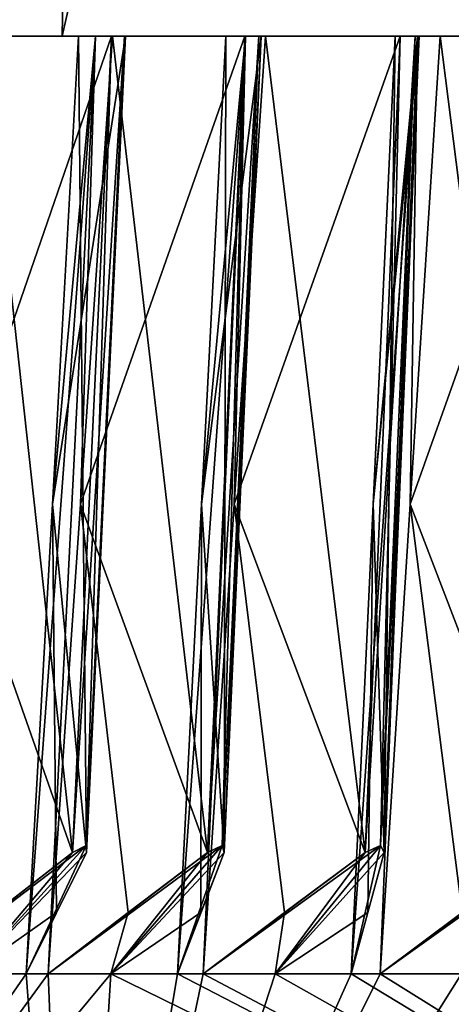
# Model space of a CAD drawing. Header units: millimetres. Extents: x -23 to 23, y 0 to 157.
# Tile 102 of 125: x -13.34 to -11.5, y 124.37 to 128.57. Entities that reach past the tile are written whole.
import ezdxf

# ---------------------------------------------------------------- set-up
doc = ezdxf.new("R2010")
doc.units = ezdxf.units.MM
doc.header["$LTSCALE"] = 65.185185
for name, color, linetype in [('503', 7, 'CONTINUOUS'), ('504', 7, 'CONTINUOUS'), ('507', 7, 'CONTINUOUS'), ('510', 7, 'CONTINUOUS'), ('515', 7, 'CONTINUOUS'), ('672', 7, 'CONTINUOUS'), ('675', 7, 'CONTINUOUS'), ('676', 7, 'CONTINUOUS'), ('677', 7, 'CONTINUOUS'), ('678', 7, 'CONTINUOUS'), ('679', 7, 'CONTINUOUS'), ('680', 7, 'CONTINUOUS'), ('681', 7, 'CONTINUOUS'), ('682', 7, 'CONTINUOUS'), ('683', 7, 'CONTINUOUS'), ('711', 7, 'CONTINUOUS'), ('712', 7, 'CONTINUOUS'), ('713', 7, 'CONTINUOUS'), ('714', 7, 'CONTINUOUS'), ('715', 7, 'CONTINUOUS'), ('716', 7, 'CONTINUOUS'), ('717', 7, 'CONTINUOUS'), ('718', 7, 'CONTINUOUS'), ('719', 7, 'CONTINUOUS'), ('722', 7, 'CONTINUOUS'), ('763', 7, 'CONTINUOUS')]:
    doc.layers.add(name, color=color, linetype=linetype)

msp = doc.modelspace()

# ---------------------------------------------------------------- linework, layer by layer
at = {"layer": '503', "linetype": 'Continuous'}
for points in [[(-8.2515, 119.4, 14.2886), (-13.6408, 154.2036, 9.2833), (-14.2889, 119.4, 8.2509), (-8.2515, 119.4, 14.2886)], [(-13.6408, 154.2036, 9.2833), (-8.2515, 119.4, 14.2886), (-10.1527, 137, 13.0067), (-13.6408, 154.2036, 9.2833)]]:
    msp.add_3dface(points, dxfattribs=at)
at = {"layer": '504', "linetype": 'Continuous'}
for points in [[(-14.7438, 154.2036, -7.4076), (-11.4481, 154.2036, -11.8823), (-14.2889, 119.4, -8.2509), (-14.7438, 154.2036, -7.4076)], [(-14.2889, 119.4, -8.2509), (-11.4481, 154.2036, -11.8823), (-8.2515, 119.4, -14.2886), (-14.2889, 119.4, -8.2509)]]:
    msp.add_3dface(points, dxfattribs=at)
at = {"layer": '507', "linetype": 'Continuous'}
for points in [[(-13.3705, 128.5, 4.9417), (-13.1577, 128.5, 4.271), (-13.4969, 128.5, 5.7609), (-13.3705, 128.5, 4.9417)], [(-13.4969, 128.5, 5.7609), (-13.1577, 128.5, 4.271), (-12.9486, 128.5, 5.9601), (-13.4969, 128.5, 5.7609)], [(-13.4969, 128.5, -5.7609), (-12.9486, 128.5, -5.9601), (-13.3705, 128.5, -4.9417), (-13.4969, 128.5, -5.7609)], [(-13.3673, 128.5, 4.8653), (-13.1577, 128.5, 4.271), (-13.3705, 128.5, 4.9417), (-13.3673, 128.5, 4.8653)], [(-13.3705, 128.5, -4.9417), (-12.9486, 128.5, -5.9601), (-13.3673, 128.5, -4.8653), (-13.3705, 128.5, -4.9417)], [(-13.1577, 128.5, -4.271), (-13.1577, 128.5, 4.271), (-13.3673, 128.5, 4.8653), (-13.1577, 128.5, -4.271)], [(-12.9486, 128.5, -5.9601), (-13.1577, 128.5, -4.271), (-13.3673, 128.5, -4.8653), (-12.9486, 128.5, -5.9601)], [(-13.3673, 128.5, -4.8653), (-13.1577, 128.5, -4.271), (-13.3673, 128.5, 4.8653), (-13.3673, 128.5, -4.8653)], [(-13.1577, 128.5, 4.271), (-8.1291, 128.5, 11.1921), (-12.8924, 128.5, 6.0118), (-13.1577, 128.5, 4.271)], [(-12.9486, 128.5, 5.9601), (-13.1577, 128.5, 4.271), (-12.8924, 128.5, 6.0118), (-12.9486, 128.5, 5.9601)], [(-8.1291, 128.5, -11.1921), (-13.1577, 128.5, -4.271), (-8.1592, 128.5, -11.6526), (-8.1291, 128.5, -11.1921)], [(-8.1592, 128.5, -11.6526), (-13.1577, 128.5, -4.271), (-8.2338, 128.5, -11.6359), (-8.1592, 128.5, -11.6526)], [(-8.2338, 128.5, -11.6359), (-13.1577, 128.5, -4.271), (-9.1438, 128.5, -10.8971), (-8.2338, 128.5, -11.6359)], [(-9.1438, 128.5, -10.8971), (-13.1577, 128.5, -4.271), (-9.2166, 128.5, -10.874), (-9.1438, 128.5, -10.8971)], [(-9.2166, 128.5, -10.874), (-13.1577, 128.5, -4.271), (-10.0587, 128.5, -10.0587), (-9.2166, 128.5, -10.874)], [(-10.0587, 128.5, -10.0587), (-13.1577, 128.5, -4.271), (-10.1293, 128.5, -10.0293), (-10.0587, 128.5, -10.0587)], [(-10.1293, 128.5, -10.0293), (-13.1577, 128.5, -4.271), (-10.8971, 128.5, -9.1438), (-10.1293, 128.5, -10.0293)], [(-10.8971, 128.5, -9.1438), (-13.1577, 128.5, -4.271), (-10.9648, 128.5, -9.1083), (-10.8971, 128.5, -9.1438)], [(-10.9648, 128.5, -9.1083), (-13.1577, 128.5, -4.271), (-11.6526, 128.5, -8.1592), (-10.9648, 128.5, -9.1083)], [(-11.6526, 128.5, -8.1592), (-13.1577, 128.5, -4.271), (-11.717, 128.5, -8.118), (-11.6526, 128.5, -8.1592)], [(-11.717, 128.5, -8.118), (-13.1577, 128.5, -4.271), (-12.3194, 128.5, -7.1126), (-11.717, 128.5, -8.118)], [(-12.3194, 128.5, -7.1126), (-13.1577, 128.5, -4.271), (-12.3799, 128.5, -7.0659), (-12.3194, 128.5, -7.1126)], [(-12.3799, 128.5, -7.0659), (-13.1577, 128.5, -4.271), (-12.8924, 128.5, -6.0118), (-12.3799, 128.5, -7.0659)], [(-12.8924, 128.5, -6.0118), (-13.1577, 128.5, -4.271), (-12.9486, 128.5, -5.9601), (-12.8924, 128.5, -6.0118)], [(-13.0169, 128.5, -6.7762), (-12.9435, 128.5, -6.9153), (-13.0888, 128.5, -6.6362), (-13.0169, 128.5, -6.7762)], [(-13.0888, 128.5, -6.6362), (-12.9435, 128.5, -6.9153), (-12.8889, 128.5, -6.0882), (-13.0888, 128.5, -6.6362)], [(-13.0888, 128.5, 6.6362), (-12.8889, 128.5, 6.0882), (-13.0169, 128.5, 6.7761), (-13.0888, 128.5, 6.6362)], [(-13.0169, 128.5, 6.7761), (-12.8889, 128.5, 6.0882), (-12.9435, 128.5, 6.9153), (-13.0169, 128.5, 6.7761)], [(-12.9435, 128.5, -6.9153), (-12.3799, 128.5, -7.0659), (-12.8889, 128.5, -6.0882), (-12.9435, 128.5, -6.9153)], [(-12.9435, 128.5, 6.9153), (-12.8889, 128.5, 6.0882), (-12.3799, 128.5, 7.0659), (-12.9435, 128.5, 6.9153)], [(-12.8924, 128.5, 6.0118), (-8.1291, 128.5, 11.1921), (-12.8889, 128.5, 6.0882), (-12.8924, 128.5, 6.0118)], [(-12.8889, 128.5, -6.0882), (-12.3799, 128.5, -7.0659), (-12.8924, 128.5, -6.0118), (-12.8889, 128.5, -6.0882)], [(-12.8889, 128.5, 6.0882), (-8.1291, 128.5, 11.1921), (-12.3194, 128.5, 7.1126), (-12.8889, 128.5, 6.0882)], [(-12.3799, 128.5, 7.0659), (-12.8889, 128.5, 6.0882), (-12.3194, 128.5, 7.1126), (-12.3799, 128.5, 7.0659)], [(-12.4606, 128.5, -7.7517), (-12.3767, 128.5, -7.8849), (-12.3092, 128.5, -7.1883), (-12.4606, 128.5, -7.7517)], [(-12.4606, 128.5, 7.7517), (-12.3092, 128.5, 7.1883), (-12.3768, 128.5, 7.8848), (-12.4606, 128.5, 7.7517)], [(-12.3768, 128.5, 7.8848), (-12.3092, 128.5, 7.1883), (-12.2915, 128.5, 8.0171), (-12.3768, 128.5, 7.8848)], [(-12.3767, 128.5, -7.8849), (-12.2915, 128.5, -8.0171), (-12.3092, 128.5, -7.1883), (-12.3767, 128.5, -7.8849)], [(-12.3194, 128.5, 7.1126), (-8.1291, 128.5, 11.1921), (-12.3092, 128.5, 7.1883), (-12.3194, 128.5, 7.1126)], [(-12.3092, 128.5, -7.1883), (-11.717, 128.5, -8.118), (-12.3194, 128.5, -7.1126), (-12.3092, 128.5, -7.1883)], [(-12.3092, 128.5, 7.1883), (-8.1291, 128.5, 11.1921), (-11.6526, 128.5, 8.1592), (-12.3092, 128.5, 7.1883)], [(-12.2915, 128.5, -8.0171), (-11.717, 128.5, -8.118), (-12.3092, 128.5, -7.1883), (-12.2915, 128.5, -8.0171)], [(-12.2915, 128.5, 8.0171), (-12.3092, 128.5, 7.1883), (-11.717, 128.5, 8.118), (-12.2915, 128.5, 8.0171)], [(-11.717, 128.5, 8.118), (-12.3092, 128.5, 7.1883), (-11.6526, 128.5, 8.1592), (-11.717, 128.5, 8.118)], [(-11.7376, 128.5, -8.8082), (-11.6424, 128.5, -8.9336), (-11.6359, 128.5, -8.2338), (-11.7376, 128.5, -8.8082)], [(-11.7376, 128.5, 8.8082), (-11.6359, 128.5, 8.2338), (-11.6425, 128.5, 8.9335), (-11.7376, 128.5, 8.8082)], [(-11.6526, 128.5, 8.1592), (-8.1291, 128.5, 11.1921), (-11.6359, 128.5, 8.2338), (-11.6526, 128.5, 8.1592)], [(-11.6359, 128.5, -8.2338), (-10.9648, 128.5, -9.1083), (-11.6526, 128.5, -8.1592), (-11.6359, 128.5, -8.2338)], [(-11.6425, 128.5, 8.9335), (-11.6359, 128.5, 8.2338), (-11.546, 128.5, 9.0579), (-11.6425, 128.5, 8.9335)], [(-11.6424, 128.5, -8.9336), (-11.546, 128.5, -9.0579), (-11.6359, 128.5, -8.2338), (-11.6424, 128.5, -8.9336)], [(-11.6359, 128.5, 8.2338), (-8.1291, 128.5, 11.1921), (-10.8971, 128.5, 9.1438), (-11.6359, 128.5, 8.2338)], [(-11.546, 128.5, -9.0579), (-10.9648, 128.5, -9.1083), (-11.6359, 128.5, -8.2338), (-11.546, 128.5, -9.0579)], [(-11.546, 128.5, 9.0579), (-11.6359, 128.5, 8.2338), (-10.9648, 128.5, 9.1083), (-11.546, 128.5, 9.0579)], [(-10.9648, 128.5, 9.1083), (-11.6359, 128.5, 8.2338), (-10.8971, 128.5, 9.1438), (-10.9648, 128.5, 9.1083)]]:
    msp.add_3dface(points, dxfattribs=at)
at = {"layer": '510', "linetype": 'Continuous'}
for points in [[(-13.3117, 124.5, -6.8149), (-13.0169, 128.5, -6.7762), (-13.2001, 126.5029, -6.7255), (-13.3117, 124.5, -6.8149)], [(-13.0169, 128.5, -6.7762), (-13.3117, 124.5, -6.8149), (-13.2177, 124.5, -6.9954), (-13.0169, 128.5, -6.7762)], [(-13.0169, 128.5, 6.7761), (-13.2177, 124.5, 6.9954), (-13.3117, 124.5, 6.8149), (-13.0169, 128.5, 6.7761)], [(-13.2001, 126.5029, 6.7255), (-13.0169, 128.5, 6.7761), (-13.3117, 124.5, 6.8149), (-13.2001, 126.5029, 6.7255)], [(-13.0804, 126.5029, -6.9553), (-13.0169, 128.5, -6.7762), (-13.2177, 124.5, -6.9954), (-13.0804, 126.5029, -6.9553)], [(-13.2177, 124.5, 6.9954), (-13.0169, 128.5, 6.7761), (-13.0804, 126.5029, 6.9553), (-13.2177, 124.5, 6.9954)], [(-13.0169, 128.5, -6.7762), (-13.0888, 128.5, -6.6362), (-13.2001, 126.5029, -6.7255), (-13.0169, 128.5, -6.7762)], [(-13.0888, 128.5, 6.6362), (-13.0169, 128.5, 6.7761), (-13.2001, 126.5029, 6.7255), (-13.0888, 128.5, 6.6362)], [(-12.9435, 128.5, -6.9153), (-13.0169, 128.5, -6.7762), (-13.0804, 126.5029, -6.9553), (-12.9435, 128.5, -6.9153)], [(-13.0169, 128.5, 6.7761), (-12.9435, 128.5, 6.9153), (-13.0804, 126.5029, 6.9553), (-13.0169, 128.5, 6.7761)], [(-12.667, 124.5, -7.9492), (-12.3767, 128.5, -7.8849), (-12.5637, 126.5029, -7.8503), (-12.667, 124.5, -7.9492)], [(-12.3767, 128.5, -7.8849), (-12.667, 124.5, -7.9492), (-12.5577, 124.5, -8.1208), (-12.3767, 128.5, -7.8849)], [(-12.3768, 128.5, 7.8848), (-12.5577, 124.5, 8.1208), (-12.667, 124.5, 7.9492), (-12.3768, 128.5, 7.8848)], [(-12.5637, 126.5029, 7.8503), (-12.3768, 128.5, 7.8848), (-12.667, 124.5, 7.9492), (-12.5637, 126.5029, 7.8503)], [(-12.3767, 128.5, -7.8849), (-12.4606, 128.5, -7.7517), (-12.5637, 126.5029, -7.8503), (-12.3767, 128.5, -7.8849)], [(-12.4606, 128.5, 7.7517), (-12.3768, 128.5, 7.8848), (-12.5637, 126.5029, 7.8503), (-12.4606, 128.5, 7.7517)], [(-12.4245, 126.5029, -8.0689), (-12.3767, 128.5, -7.8849), (-12.5577, 124.5, -8.1208), (-12.4245, 126.5029, -8.0689)], [(-12.5577, 124.5, 8.1208), (-12.3768, 128.5, 7.8848), (-12.4245, 126.5029, 8.0689), (-12.5577, 124.5, 8.1208)], [(-12.2915, 128.5, -8.0171), (-12.3767, 128.5, -7.8849), (-12.4245, 126.5029, -8.0689), (-12.2915, 128.5, -8.0171)], [(-12.3768, 128.5, 7.8848), (-12.2915, 128.5, 8.0171), (-12.4245, 126.5029, 8.0689), (-12.3768, 128.5, 7.8848)], [(-11.926, 124.5, -9.0229), (-11.6424, 128.5, -8.9336), (-11.8317, 126.5029, -8.9155), (-11.926, 124.5, -9.0229)], [(-11.6424, 128.5, -8.9336), (-11.926, 124.5, -9.0229), (-11.8022, 124.5, -9.1844), (-11.6424, 128.5, -8.9336)], [(-11.6425, 128.5, 8.9335), (-11.8022, 124.5, 9.1844), (-11.926, 124.5, 9.0229), (-11.6425, 128.5, 8.9335)], [(-11.8317, 126.5029, 8.9155), (-11.6425, 128.5, 8.9335), (-11.926, 124.5, 9.0229), (-11.8317, 126.5029, 8.9155)], [(-11.6424, 128.5, -8.9336), (-11.7376, 128.5, -8.8082), (-11.8317, 126.5029, -8.9155), (-11.6424, 128.5, -8.9336)], [(-11.7376, 128.5, 8.8082), (-11.6425, 128.5, 8.9335), (-11.8317, 126.5029, 8.9155), (-11.7376, 128.5, 8.8082)], [(-11.6739, 126.5029, -9.121), (-11.6424, 128.5, -8.9336), (-11.8022, 124.5, -9.1844), (-11.6739, 126.5029, -9.121)], [(-11.8022, 124.5, 9.1844), (-11.6425, 128.5, 8.9335), (-11.6739, 126.5029, 9.121), (-11.8022, 124.5, 9.1844)], [(-11.546, 128.5, -9.0579), (-11.6424, 128.5, -8.9336), (-11.6739, 126.5029, -9.121), (-11.546, 128.5, -9.0579)], [(-11.6425, 128.5, 8.9335), (-11.546, 128.5, 9.0579), (-11.6739, 126.5029, 9.121), (-11.6425, 128.5, 8.9335)], [(-13.2177, 124.5, 6.9954), (-12.9512, 124.5, 7.4774), (-15.1393, 121.8607), (-13.2177, 124.5, 6.9954)], [(-15.1393, 121.8607), (-12.9512, 124.5, 7.4774), (-13.111, 121.8607, 7.5696), (-15.1393, 121.8607)], [(-13.3117, 124.5, 6.8149), (-13.2177, 124.5, 6.9954), (-15.1393, 121.8607), (-13.3117, 124.5, 6.8149)], [(-13.5536, 124.5, 6.3201), (-13.3117, 124.5, 6.8149), (-15.1393, 121.8607), (-13.5536, 124.5, 6.3201)], [(-13.111, 121.8607, -7.5696), (-14.9547, 124.5), (-15.1393, 121.8607), (-13.111, 121.8607, -7.5696)], [(-14.9446, 124.5, -0.5507), (-14.9547, 124.5), (-13.111, 121.8607, -7.5696), (-14.9446, 124.5, -0.5507)], [(-14.9357, 124.5, -0.7539), (-14.9446, 124.5, -0.5507), (-13.111, 121.8607, -7.5696), (-14.9357, 124.5, -0.7539)], [(-14.8978, 124.5, -1.3034), (-14.9357, 124.5, -0.7539), (-13.111, 121.8607, -7.5696), (-14.8978, 124.5, -1.3034)], [(-14.8397, 124.5, -1.8511), (-14.8978, 124.5, -1.3034), (-13.111, 121.8607, -7.5696), (-14.8397, 124.5, -1.8511)], [(-14.8131, 124.5, -2.0528), (-14.8397, 124.5, -1.8511), (-13.111, 121.8607, -7.5696), (-14.8131, 124.5, -2.0528)], [(-14.7275, 124.5, -2.5969), (-14.8131, 124.5, -2.0528), (-13.111, 121.8607, -7.5696), (-14.7275, 124.5, -2.5969)], [(-14.6219, 124.5, -3.1374), (-14.7275, 124.5, -2.5969), (-13.111, 121.8607, -7.5696), (-14.6219, 124.5, -3.1374)], [(-14.5779, 124.5, -3.336), (-14.6219, 124.5, -3.1374), (-13.111, 121.8607, -7.5696), (-14.5779, 124.5, -3.336)], [(-14.4451, 124.5, -3.8706), (-14.5779, 124.5, -3.336), (-13.111, 121.8607, -7.5696), (-14.4451, 124.5, -3.8706)], [(-14.2928, 124.5, -4.3998), (-14.4451, 124.5, -3.8706), (-13.111, 121.8607, -7.5696), (-14.2928, 124.5, -4.3998)], [(-14.2316, 124.5, -4.5939), (-14.2928, 124.5, -4.3998), (-13.111, 121.8607, -7.5696), (-14.2316, 124.5, -4.5939)], [(-14.0528, 124.5, -5.1148), (-14.2316, 124.5, -4.5939), (-13.111, 121.8607, -7.5696), (-14.0528, 124.5, -5.1148)], [(-13.855, 124.5, -5.6288), (-14.0528, 124.5, -5.1148), (-13.111, 121.8607, -7.5696), (-13.855, 124.5, -5.6288)], [(-13.7771, 124.5, -5.8168), (-13.855, 124.5, -5.6288), (-13.111, 121.8607, -7.5696), (-13.7771, 124.5, -5.8168)], [(-13.5536, 124.5, -6.3201), (-13.7771, 124.5, -5.8168), (-13.111, 121.8607, -7.5696), (-13.5536, 124.5, -6.3201)], [(-13.3117, 124.5, -6.8149), (-13.5536, 124.5, -6.3201), (-13.111, 121.8607, -7.5696), (-13.3117, 124.5, -6.8149)], [(-13.2177, 124.5, -6.9954), (-13.3117, 124.5, -6.8149), (-13.111, 121.8607, -7.5696), (-13.2177, 124.5, -6.9954)], [(-12.9512, 124.5, -7.4774), (-13.2177, 124.5, -6.9954), (-13.111, 121.8607, -7.5696), (-12.9512, 124.5, -7.4774)], [(-7.9492, 124.5, 12.667), (-7.4774, 124.5, 12.9512), (-13.111, 121.8607, 7.5696), (-7.9492, 124.5, 12.667)], [(-13.111, 121.8607, 7.5696), (-7.4774, 124.5, 12.9512), (-7.5696, 121.8607, 13.111), (-13.111, 121.8607, 7.5696)], [(-8.1208, 124.5, 12.5577), (-7.9492, 124.5, 12.667), (-13.111, 121.8607, 7.5696), (-8.1208, 124.5, 12.5577)], [(-8.5777, 124.5, 12.2502), (-8.1208, 124.5, 12.5577), (-13.111, 121.8607, 7.5696), (-8.5777, 124.5, 12.2502)], [(-9.0229, 124.5, 11.926), (-8.5777, 124.5, 12.2502), (-13.111, 121.8607, 7.5696), (-9.0229, 124.5, 11.926)], [(-9.1844, 124.5, 11.8022), (-9.0229, 124.5, 11.926), (-13.111, 121.8607, 7.5696), (-9.1844, 124.5, 11.8022)], [(-9.6127, 124.5, 11.456), (-9.1844, 124.5, 11.8022), (-13.111, 121.8607, 7.5696), (-9.6127, 124.5, 11.456)], [(-10.028, 124.5, 11.0942), (-9.6127, 124.5, 11.456), (-13.111, 121.8607, 7.5696), (-10.028, 124.5, 11.0942)], [(-10.178, 124.5, 10.9568), (-10.028, 124.5, 11.0942), (-13.111, 121.8607, 7.5696), (-10.178, 124.5, 10.9568)], [(-10.5746, 124.5, 10.5746), (-10.178, 124.5, 10.9568), (-13.111, 121.8607, 7.5696), (-10.5746, 124.5, 10.5746)], [(-10.9568, 124.5, 10.178), (-10.5746, 124.5, 10.5746), (-13.111, 121.8607, 7.5696), (-10.9568, 124.5, 10.178)], [(-11.0942, 124.5, 10.028), (-10.9568, 124.5, 10.178), (-13.111, 121.8607, 7.5696), (-11.0942, 124.5, 10.028)], [(-11.456, 124.5, 9.6127), (-11.0942, 124.5, 10.028), (-13.111, 121.8607, 7.5696), (-11.456, 124.5, 9.6127)], [(-11.8022, 124.5, 9.1844), (-11.456, 124.5, 9.6127), (-13.111, 121.8607, 7.5696), (-11.8022, 124.5, 9.1844)], [(-11.926, 124.5, 9.0229), (-11.8022, 124.5, 9.1844), (-13.111, 121.8607, 7.5696), (-11.926, 124.5, 9.0229)], [(-12.2502, 124.5, 8.5777), (-11.926, 124.5, 9.0229), (-13.111, 121.8607, 7.5696), (-12.2502, 124.5, 8.5777)], [(-12.5577, 124.5, 8.1208), (-12.2502, 124.5, 8.5777), (-13.111, 121.8607, 7.5696), (-12.5577, 124.5, 8.1208)], [(-12.667, 124.5, 7.9492), (-12.5577, 124.5, 8.1208), (-13.111, 121.8607, 7.5696), (-12.667, 124.5, 7.9492)], [(-12.9512, 124.5, 7.4774), (-12.667, 124.5, 7.9492), (-13.111, 121.8607, 7.5696), (-12.9512, 124.5, 7.4774)], [(-7.5696, 121.8607, -13.111), (-12.9512, 124.5, -7.4774), (-13.111, 121.8607, -7.5696), (-7.5696, 121.8607, -13.111)], [(-12.667, 124.5, -7.9492), (-12.9512, 124.5, -7.4774), (-7.5696, 121.8607, -13.111), (-12.667, 124.5, -7.9492)], [(-12.5577, 124.5, -8.1208), (-12.667, 124.5, -7.9492), (-7.5696, 121.8607, -13.111), (-12.5577, 124.5, -8.1208)], [(-12.2502, 124.5, -8.5777), (-12.5577, 124.5, -8.1208), (-7.5696, 121.8607, -13.111), (-12.2502, 124.5, -8.5777)], [(-11.926, 124.5, -9.0229), (-12.2502, 124.5, -8.5777), (-7.5696, 121.8607, -13.111), (-11.926, 124.5, -9.0229)], [(-11.8022, 124.5, -9.1844), (-11.926, 124.5, -9.0229), (-7.5696, 121.8607, -13.111), (-11.8022, 124.5, -9.1844)], [(-11.456, 124.5, -9.6127), (-11.8022, 124.5, -9.1844), (-7.5696, 121.8607, -13.111), (-11.456, 124.5, -9.6127)]]:
    msp.add_3dface(points, dxfattribs=at)
at = {"layer": '515', "linetype": 'Continuous'}
for points in [[(-13.5536, 124.5, 6.3201), (-13.7771, 124.5, 5.8168), (-13.0564, 125.0481, 6.0878), (-13.5536, 124.5, 6.3201)], [(-13.7771, 124.5, 5.8168), (-13.1141, 125.0177, 6.0372), (-13.0564, 125.0481, 6.0878), (-13.7771, 124.5, 5.8168)], [(-13.0543, 125.0177, 6.1654), (-13.5536, 124.5, 6.3201), (-13.0564, 125.0481, 6.0878), (-13.0543, 125.0177, 6.1654)], [(-13.5536, 124.5, -6.3201), (-13.3117, 124.5, -6.8149), (-13.056, 125.0481, -6.0886), (-13.5536, 124.5, -6.3201)], [(-13.1141, 125.0177, -6.0372), (-13.5536, 124.5, -6.3201), (-13.056, 125.0481, -6.0886), (-13.1141, 125.0177, -6.0372)], [(-13.3117, 124.5, -6.8149), (-13.0543, 125.0177, -6.1654), (-13.056, 125.0481, -6.0886), (-13.3117, 124.5, -6.8149)], [(-12.9512, 124.5, 7.4774), (-13.2177, 124.5, 6.9954), (-12.4761, 125.0481, 7.2026), (-12.9512, 124.5, 7.4774)], [(-13.2177, 124.5, 6.9954), (-12.538, 125.0177, 7.1572), (-12.4761, 125.0481, 7.2026), (-13.2177, 124.5, 6.9954)], [(-12.4673, 125.0177, 7.2797), (-12.9512, 124.5, 7.4774), (-12.4761, 125.0481, 7.2026), (-12.4673, 125.0177, 7.2797)], [(-12.9512, 124.5, -7.4774), (-12.667, 124.5, -7.9492), (-12.4755, 125.0481, -7.2036), (-12.9512, 124.5, -7.4774)], [(-12.538, 125.0177, -7.1572), (-12.9512, 124.5, -7.4774), (-12.4755, 125.0481, -7.2036), (-12.538, 125.0177, -7.1572)], [(-12.667, 124.5, -7.9492), (-12.4673, 125.0177, -7.2797), (-12.4755, 125.0481, -7.2036), (-12.667, 124.5, -7.9492)], [(-12.2502, 124.5, 8.5777), (-12.5577, 124.5, 8.1208), (-11.8009, 125.0481, 8.2625), (-12.2502, 124.5, 8.5777)], [(-12.5577, 124.5, 8.1208), (-11.8665, 125.0177, 8.2227), (-11.8009, 125.0481, 8.2625), (-12.5577, 124.5, 8.1208)], [(-11.7854, 125.0177, 8.3385), (-12.2502, 124.5, 8.5777), (-11.8009, 125.0481, 8.2625), (-11.7854, 125.0177, 8.3385)], [(-12.2502, 124.5, -8.5777), (-11.926, 124.5, -9.0229), (-11.8004, 125.0481, -8.2633), (-12.2502, 124.5, -8.5777)], [(-11.8665, 125.0177, -8.2227), (-12.2502, 124.5, -8.5777), (-11.8004, 125.0481, -8.2633), (-11.8665, 125.0177, -8.2227)], [(-11.926, 124.5, -9.0229), (-11.7854, 125.0177, -8.3385), (-11.8004, 125.0481, -8.2633), (-11.926, 124.5, -9.0229)], [(-11.456, 124.5, 9.6127), (-11.8022, 124.5, 9.1844), (-11.0359, 125.0481, 9.2596), (-11.456, 124.5, 9.6127)], [(-11.8022, 124.5, 9.1844), (-11.1047, 125.0177, 9.2256), (-11.0359, 125.0481, 9.2596), (-11.8022, 124.5, 9.1844)], [(-13.7771, 124.5, 5.8168), (-13.4441, 124.7619, 5.9274), (-13.1141, 125.0177, 6.0372), (-13.7771, 124.5, 5.8168)], [(-13.5536, 124.5, 6.3201), (-13.0543, 125.0177, 6.1654), (-13.1823, 124.762, 6.4887), (-13.5536, 124.5, 6.3201)], [(-13.5536, 124.5, -6.3201), (-13.1141, 125.0177, -6.0372), (-13.444, 124.762, -5.9274), (-13.5536, 124.5, -6.3201)], [(-13.3117, 124.5, -6.8149), (-13.1823, 124.7619, -6.4887), (-13.0543, 125.0177, -6.1654), (-13.3117, 124.5, -6.8149)], [(-13.2177, 124.5, 6.9954), (-12.8763, 124.7619, 7.0766), (-12.538, 125.0177, 7.1572), (-13.2177, 124.5, 6.9954)], [(-12.9512, 124.5, 7.4774), (-12.4673, 125.0177, 7.2797), (-12.5666, 124.762, 7.6129), (-12.9512, 124.5, 7.4774)], [(-12.9512, 124.5, -7.4774), (-12.538, 125.0177, -7.1572), (-12.8763, 124.762, -7.0766), (-12.9512, 124.5, -7.4774)], [(-12.667, 124.5, -7.9492), (-12.5667, 124.7619, -7.6129), (-12.4673, 125.0177, -7.2797), (-12.667, 124.5, -7.9492)], [(-12.5577, 124.5, 8.1208), (-12.2105, 124.7619, 8.1719), (-11.8665, 125.0177, 8.2227), (-12.5577, 124.5, 8.1208)], [(-12.2502, 124.5, 8.5777), (-11.7854, 125.0177, 8.3385), (-11.8553, 124.762, 8.6792), (-12.2502, 124.5, 8.5777)], [(-12.2502, 124.5, -8.5777), (-11.8665, 125.0177, -8.2227), (-12.2105, 124.762, -8.1719), (-12.2502, 124.5, -8.5777)], [(-11.926, 124.5, -9.0229), (-11.8553, 124.7619, -8.6792), (-11.7854, 125.0177, -8.3385), (-11.926, 124.5, -9.0229)], [(-11.8022, 124.5, 9.1844), (-11.4519, 124.7619, 9.205), (-11.1047, 125.0177, 9.2256), (-11.8022, 124.5, 9.1844)], [(-13.3117, 124.5, 6.8149), (-13.5536, 124.5, 6.3201), (-13.1823, 124.762, 6.4887), (-13.3117, 124.5, 6.8149)], [(-13.2177, 124.5, -6.9954), (-12.9512, 124.5, -7.4774), (-12.8763, 124.762, -7.0766), (-13.2177, 124.5, -6.9954)], [(-12.667, 124.5, 7.9492), (-12.9512, 124.5, 7.4774), (-12.5666, 124.762, 7.6129), (-12.667, 124.5, 7.9492)], [(-12.5577, 124.5, -8.1208), (-12.2502, 124.5, -8.5777), (-12.2105, 124.762, -8.1719), (-12.5577, 124.5, -8.1208)], [(-11.926, 124.5, 9.0229), (-12.2502, 124.5, 8.5777), (-11.8553, 124.762, 8.6792), (-11.926, 124.5, 9.0229)], [(-11.8022, 124.5, -9.1844), (-11.456, 124.5, -9.6127), (-11.4518, 124.762, -9.205), (-11.8022, 124.5, -9.1844)]]:
    msp.add_3dface(points, dxfattribs=at)
at = {"layer": '672', "linetype": 'Continuous'}
for points in [[(-11.6739, 126.5029, 9.121), (-11.546, 128.5, 9.0579), (-11.1047, 125.0177, 9.2256), (-11.6739, 126.5029, 9.121)], [(-11.546, 128.5, 9.0579), (-10.9648, 128.5, 9.1083), (-11.1047, 125.0177, 9.2256), (-11.546, 128.5, 9.0579)], [(-11.8022, 124.5, 9.1844), (-11.6739, 126.5029, 9.121), (-11.4519, 124.7619, 9.205), (-11.8022, 124.5, 9.1844)], [(-11.4519, 124.7619, 9.205), (-11.6739, 126.5029, 9.121), (-11.1047, 125.0177, 9.2256), (-11.4519, 124.7619, 9.205)]]:
    msp.add_3dface(points, dxfattribs=at)
at = {"layer": '675', "linetype": 'Continuous'}
for points in [[(-12.4245, 126.5029, 8.0689), (-12.2915, 128.5, 8.0171), (-11.8665, 125.0177, 8.2227), (-12.4245, 126.5029, 8.0689)], [(-12.2915, 128.5, 8.0171), (-11.717, 128.5, 8.118), (-11.8665, 125.0177, 8.2227), (-12.2915, 128.5, 8.0171)], [(-12.5577, 124.5, 8.1208), (-12.4245, 126.5029, 8.0689), (-12.2105, 124.7619, 8.1719), (-12.5577, 124.5, 8.1208)], [(-12.2105, 124.7619, 8.1719), (-12.4245, 126.5029, 8.0689), (-11.8665, 125.0177, 8.2227), (-12.2105, 124.7619, 8.1719)]]:
    msp.add_3dface(points, dxfattribs=at)
at = {"layer": '676', "linetype": 'Continuous'}
for points in [[(-11.717, 128.5, 8.118), (-11.6526, 128.5, 8.1592), (-11.8665, 125.0177, 8.2227), (-11.717, 128.5, 8.118)], [(-11.8665, 125.0177, 8.2227), (-11.6526, 128.5, 8.1592), (-11.8009, 125.0481, 8.2625), (-11.8665, 125.0177, 8.2227)], [(-11.6526, 128.5, 8.1592), (-11.6359, 128.5, 8.2338), (-11.8009, 125.0481, 8.2625), (-11.6526, 128.5, 8.1592)], [(-11.6359, 128.5, 8.2338), (-11.7854, 125.0177, 8.3385), (-11.8009, 125.0481, 8.2625), (-11.6359, 128.5, 8.2338)]]:
    msp.add_3dface(points, dxfattribs=at)
at = {"layer": '677', "linetype": 'Continuous'}
for points in [[(-11.6359, 128.5, 8.2338), (-11.7376, 128.5, 8.8082), (-11.8317, 126.5029, 8.9155), (-11.6359, 128.5, 8.2338)], [(-11.6359, 128.5, 8.2338), (-11.8317, 126.5029, 8.9155), (-11.7854, 125.0177, 8.3385), (-11.6359, 128.5, 8.2338)], [(-11.8317, 126.5029, 8.9155), (-11.926, 124.5, 9.0229), (-11.8553, 124.762, 8.6792), (-11.8317, 126.5029, 8.9155)], [(-11.7854, 125.0177, 8.3385), (-11.8317, 126.5029, 8.9155), (-11.8553, 124.762, 8.6792), (-11.7854, 125.0177, 8.3385)]]:
    msp.add_3dface(points, dxfattribs=at)
at = {"layer": '678', "linetype": 'Continuous'}
for points in [[(-13.0804, 126.5029, 6.9553), (-12.9435, 128.5, 6.9153), (-12.538, 125.0177, 7.1572), (-13.0804, 126.5029, 6.9553)], [(-12.9435, 128.5, 6.9153), (-12.3799, 128.5, 7.0659), (-12.538, 125.0177, 7.1572), (-12.9435, 128.5, 6.9153)], [(-13.2177, 124.5, 6.9954), (-13.0804, 126.5029, 6.9553), (-12.8763, 124.7619, 7.0766), (-13.2177, 124.5, 6.9954)], [(-12.8763, 124.7619, 7.0766), (-13.0804, 126.5029, 6.9553), (-12.538, 125.0177, 7.1572), (-12.8763, 124.7619, 7.0766)]]:
    msp.add_3dface(points, dxfattribs=at)
at = {"layer": '679', "linetype": 'Continuous'}
for points in [[(-12.3799, 128.5, 7.0659), (-12.3194, 128.5, 7.1126), (-12.538, 125.0177, 7.1572), (-12.3799, 128.5, 7.0659)], [(-12.538, 125.0177, 7.1572), (-12.3194, 128.5, 7.1126), (-12.4761, 125.0481, 7.2026), (-12.538, 125.0177, 7.1572)], [(-12.3194, 128.5, 7.1126), (-12.3092, 128.5, 7.1883), (-12.4761, 125.0481, 7.2026), (-12.3194, 128.5, 7.1126)], [(-12.3092, 128.5, 7.1883), (-12.4673, 125.0177, 7.2797), (-12.4761, 125.0481, 7.2026), (-12.3092, 128.5, 7.1883)]]:
    msp.add_3dface(points, dxfattribs=at)
at = {"layer": '680', "linetype": 'Continuous'}
for points in [[(-12.3092, 128.5, 7.1883), (-12.4606, 128.5, 7.7517), (-12.5637, 126.5029, 7.8503), (-12.3092, 128.5, 7.1883)], [(-12.3092, 128.5, 7.1883), (-12.5637, 126.5029, 7.8503), (-12.4673, 125.0177, 7.2797), (-12.3092, 128.5, 7.1883)], [(-12.5637, 126.5029, 7.8503), (-12.667, 124.5, 7.9492), (-12.5666, 124.762, 7.6129), (-12.5637, 126.5029, 7.8503)], [(-12.4673, 125.0177, 7.2797), (-12.5637, 126.5029, 7.8503), (-12.5666, 124.762, 7.6129), (-12.4673, 125.0177, 7.2797)]]:
    msp.add_3dface(points, dxfattribs=at)
at = {"layer": '681', "linetype": 'Continuous'}
for points in [[(-13.6368, 126.5029, 5.7888), (-13.4969, 128.5, 5.7609), (-13.1141, 125.0177, 6.0372), (-13.6368, 126.5029, 5.7888)], [(-13.4969, 128.5, 5.7609), (-12.9486, 128.5, 5.9601), (-13.1141, 125.0177, 6.0372), (-13.4969, 128.5, 5.7609)], [(-13.4441, 124.7619, 5.9274), (-13.6368, 126.5029, 5.7888), (-13.1141, 125.0177, 6.0372), (-13.4441, 124.7619, 5.9274)]]:
    msp.add_3dface(points, dxfattribs=at)
at = {"layer": '682', "linetype": 'Continuous'}
for points in [[(-12.9486, 128.5, 5.9601), (-12.8924, 128.5, 6.0118), (-13.1141, 125.0177, 6.0372), (-12.9486, 128.5, 5.9601)], [(-13.1141, 125.0177, 6.0372), (-12.8924, 128.5, 6.0118), (-13.0564, 125.0481, 6.0878), (-13.1141, 125.0177, 6.0372)], [(-12.8924, 128.5, 6.0118), (-12.8889, 128.5, 6.0882), (-13.0564, 125.0481, 6.0878), (-12.8924, 128.5, 6.0118)], [(-12.8889, 128.5, 6.0882), (-13.0543, 125.0177, 6.1654), (-13.0564, 125.0481, 6.0878), (-12.8889, 128.5, 6.0882)]]:
    msp.add_3dface(points, dxfattribs=at)
at = {"layer": '683', "linetype": 'Continuous'}
for points in [[(-12.8889, 128.5, 6.0882), (-13.0888, 128.5, 6.6362), (-13.2001, 126.5029, 6.7255), (-12.8889, 128.5, 6.0882)], [(-12.8889, 128.5, 6.0882), (-13.2001, 126.5029, 6.7255), (-13.0543, 125.0177, 6.1654), (-12.8889, 128.5, 6.0882)], [(-13.2001, 126.5029, 6.7255), (-13.3117, 124.5, 6.8149), (-13.1823, 124.762, 6.4887), (-13.2001, 126.5029, 6.7255)], [(-13.0543, 125.0177, 6.1654), (-13.2001, 126.5029, 6.7255), (-13.1823, 124.762, 6.4887), (-13.0543, 125.0177, 6.1654)]]:
    msp.add_3dface(points, dxfattribs=at)
at = {"layer": '711', "linetype": 'Continuous'}
for points in [[(-13.2001, 126.5029, -6.7255), (-13.0888, 128.5, -6.6362), (-13.0543, 125.0177, -6.1654), (-13.2001, 126.5029, -6.7255)], [(-13.0888, 128.5, -6.6362), (-12.8889, 128.5, -6.0882), (-13.0543, 125.0177, -6.1654), (-13.0888, 128.5, -6.6362)], [(-13.3117, 124.5, -6.8149), (-13.2001, 126.5029, -6.7255), (-13.1823, 124.7619, -6.4887), (-13.3117, 124.5, -6.8149)], [(-13.1823, 124.7619, -6.4887), (-13.2001, 126.5029, -6.7255), (-13.0543, 125.0177, -6.1654), (-13.1823, 124.7619, -6.4887)]]:
    msp.add_3dface(points, dxfattribs=at)
at = {"layer": '712', "linetype": 'Continuous'}
for points in [[(-12.9486, 128.5, -5.9601), (-13.1141, 125.0177, -6.0372), (-13.056, 125.0481, -6.0886), (-12.9486, 128.5, -5.9601)], [(-12.8924, 128.5, -6.0118), (-12.9486, 128.5, -5.9601), (-13.056, 125.0481, -6.0886), (-12.8924, 128.5, -6.0118)], [(-13.0543, 125.0177, -6.1654), (-12.8924, 128.5, -6.0118), (-13.056, 125.0481, -6.0886), (-13.0543, 125.0177, -6.1654)], [(-12.8889, 128.5, -6.0882), (-12.8924, 128.5, -6.0118), (-13.0543, 125.0177, -6.1654), (-12.8889, 128.5, -6.0882)]]:
    msp.add_3dface(points, dxfattribs=at)
at = {"layer": '713', "linetype": 'Continuous'}
for points in [[(-12.9486, 128.5, -5.9601), (-13.4969, 128.5, -5.7609), (-13.6368, 126.5029, -5.7888), (-12.9486, 128.5, -5.9601)], [(-12.9486, 128.5, -5.9601), (-13.6368, 126.5029, -5.7888), (-13.1141, 125.0177, -6.0372), (-12.9486, 128.5, -5.9601)], [(-13.1141, 125.0177, -6.0372), (-13.6368, 126.5029, -5.7888), (-13.444, 124.762, -5.9274), (-13.1141, 125.0177, -6.0372)]]:
    msp.add_3dface(points, dxfattribs=at)
at = {"layer": '714', "linetype": 'Continuous'}
for points in [[(-12.5637, 126.5029, -7.8503), (-12.4606, 128.5, -7.7517), (-12.4673, 125.0177, -7.2797), (-12.5637, 126.5029, -7.8503)], [(-12.4606, 128.5, -7.7517), (-12.3092, 128.5, -7.1883), (-12.4673, 125.0177, -7.2797), (-12.4606, 128.5, -7.7517)], [(-12.667, 124.5, -7.9492), (-12.5637, 126.5029, -7.8503), (-12.5667, 124.7619, -7.6129), (-12.667, 124.5, -7.9492)], [(-12.5667, 124.7619, -7.6129), (-12.5637, 126.5029, -7.8503), (-12.4673, 125.0177, -7.2797), (-12.5667, 124.7619, -7.6129)]]:
    msp.add_3dface(points, dxfattribs=at)
at = {"layer": '715', "linetype": 'Continuous'}
for points in [[(-12.3799, 128.5, -7.0659), (-12.538, 125.0177, -7.1572), (-12.4755, 125.0481, -7.2036), (-12.3799, 128.5, -7.0659)], [(-12.3194, 128.5, -7.1126), (-12.3799, 128.5, -7.0659), (-12.4755, 125.0481, -7.2036), (-12.3194, 128.5, -7.1126)], [(-12.4673, 125.0177, -7.2797), (-12.3194, 128.5, -7.1126), (-12.4755, 125.0481, -7.2036), (-12.4673, 125.0177, -7.2797)], [(-12.3092, 128.5, -7.1883), (-12.3194, 128.5, -7.1126), (-12.4673, 125.0177, -7.2797), (-12.3092, 128.5, -7.1883)]]:
    msp.add_3dface(points, dxfattribs=at)
at = {"layer": '716', "linetype": 'Continuous'}
for points in [[(-12.3799, 128.5, -7.0659), (-12.9435, 128.5, -6.9153), (-13.0804, 126.5029, -6.9553), (-12.3799, 128.5, -7.0659)], [(-12.3799, 128.5, -7.0659), (-13.0804, 126.5029, -6.9553), (-12.538, 125.0177, -7.1572), (-12.3799, 128.5, -7.0659)], [(-13.0804, 126.5029, -6.9553), (-13.2177, 124.5, -6.9954), (-12.8763, 124.762, -7.0766), (-13.0804, 126.5029, -6.9553)], [(-12.538, 125.0177, -7.1572), (-13.0804, 126.5029, -6.9553), (-12.8763, 124.762, -7.0766), (-12.538, 125.0177, -7.1572)]]:
    msp.add_3dface(points, dxfattribs=at)
at = {"layer": '717', "linetype": 'Continuous'}
for points in [[(-11.8317, 126.5029, -8.9155), (-11.7376, 128.5, -8.8082), (-11.7854, 125.0177, -8.3385), (-11.8317, 126.5029, -8.9155)], [(-11.7376, 128.5, -8.8082), (-11.6359, 128.5, -8.2338), (-11.7854, 125.0177, -8.3385), (-11.7376, 128.5, -8.8082)], [(-11.926, 124.5, -9.0229), (-11.8317, 126.5029, -8.9155), (-11.8553, 124.7619, -8.6792), (-11.926, 124.5, -9.0229)], [(-11.8553, 124.7619, -8.6792), (-11.8317, 126.5029, -8.9155), (-11.7854, 125.0177, -8.3385), (-11.8553, 124.7619, -8.6792)]]:
    msp.add_3dface(points, dxfattribs=at)
at = {"layer": '718', "linetype": 'Continuous'}
for points in [[(-11.717, 128.5, -8.118), (-11.8665, 125.0177, -8.2227), (-11.8004, 125.0481, -8.2633), (-11.717, 128.5, -8.118)], [(-11.6526, 128.5, -8.1592), (-11.717, 128.5, -8.118), (-11.8004, 125.0481, -8.2633), (-11.6526, 128.5, -8.1592)], [(-11.7854, 125.0177, -8.3385), (-11.6526, 128.5, -8.1592), (-11.8004, 125.0481, -8.2633), (-11.7854, 125.0177, -8.3385)], [(-11.6359, 128.5, -8.2338), (-11.6526, 128.5, -8.1592), (-11.7854, 125.0177, -8.3385), (-11.6359, 128.5, -8.2338)]]:
    msp.add_3dface(points, dxfattribs=at)
at = {"layer": '719', "linetype": 'Continuous'}
for points in [[(-11.717, 128.5, -8.118), (-12.2915, 128.5, -8.0171), (-12.4245, 126.5029, -8.0689), (-11.717, 128.5, -8.118)], [(-11.717, 128.5, -8.118), (-12.4245, 126.5029, -8.0689), (-11.8665, 125.0177, -8.2227), (-11.717, 128.5, -8.118)], [(-12.4245, 126.5029, -8.0689), (-12.5577, 124.5, -8.1208), (-12.2105, 124.762, -8.1719), (-12.4245, 126.5029, -8.0689)], [(-11.8665, 125.0177, -8.2227), (-12.4245, 126.5029, -8.0689), (-12.2105, 124.762, -8.1719), (-11.8665, 125.0177, -8.2227)]]:
    msp.add_3dface(points, dxfattribs=at)
at = {"layer": '722', "linetype": 'Continuous'}
for points in [[(-10.9648, 128.5, -9.1083), (-11.546, 128.5, -9.0579), (-11.6739, 126.5029, -9.121), (-10.9648, 128.5, -9.1083)], [(-10.9648, 128.5, -9.1083), (-11.6739, 126.5029, -9.121), (-11.1047, 125.0177, -9.2256), (-10.9648, 128.5, -9.1083)], [(-11.6739, 126.5029, -9.121), (-11.8022, 124.5, -9.1844), (-11.4518, 124.762, -9.205), (-11.6739, 126.5029, -9.121)], [(-11.1047, 125.0177, -9.2256), (-11.6739, 126.5029, -9.121), (-11.4518, 124.762, -9.205), (-11.1047, 125.0177, -9.2256)]]:
    msp.add_3dface(points, dxfattribs=at)
at = {"layer": '763', "linetype": 'Continuous'}
for points in [[(-8.1291, 128.5, 11.1921), (-13.1577, 128.5, 4.271), (-7.8936, 151.6887, 10.8647), (-8.1291, 128.5, 11.1921)], [(-13.1577, 128.5, 4.271), (-13.1577, 128.5, -4.271), (-12.7722, 151.6887, 4.1498), (-13.1577, 128.5, 4.271)], [(-7.8936, 151.6887, 10.8647), (-13.1577, 128.5, 4.271), (-12.7722, 151.6887, 4.1498), (-7.8936, 151.6887, 10.8647)], [(-13.1577, 128.5, -4.271), (-8.1291, 128.5, -11.1921), (-12.7721, 151.6887, -4.15), (-13.1577, 128.5, -4.271)], [(-12.7722, 151.6887, 4.1498), (-13.1577, 128.5, -4.271), (-12.7721, 151.6887, -4.15), (-12.7722, 151.6887, 4.1498)], [(-12.7721, 151.6887, -4.15), (-8.1291, 128.5, -11.1921), (-7.8936, 151.6887, -10.8646), (-12.7721, 151.6887, -4.15)]]:
    msp.add_3dface(points, dxfattribs=at)

doc.saveas('drawing.dxf')
